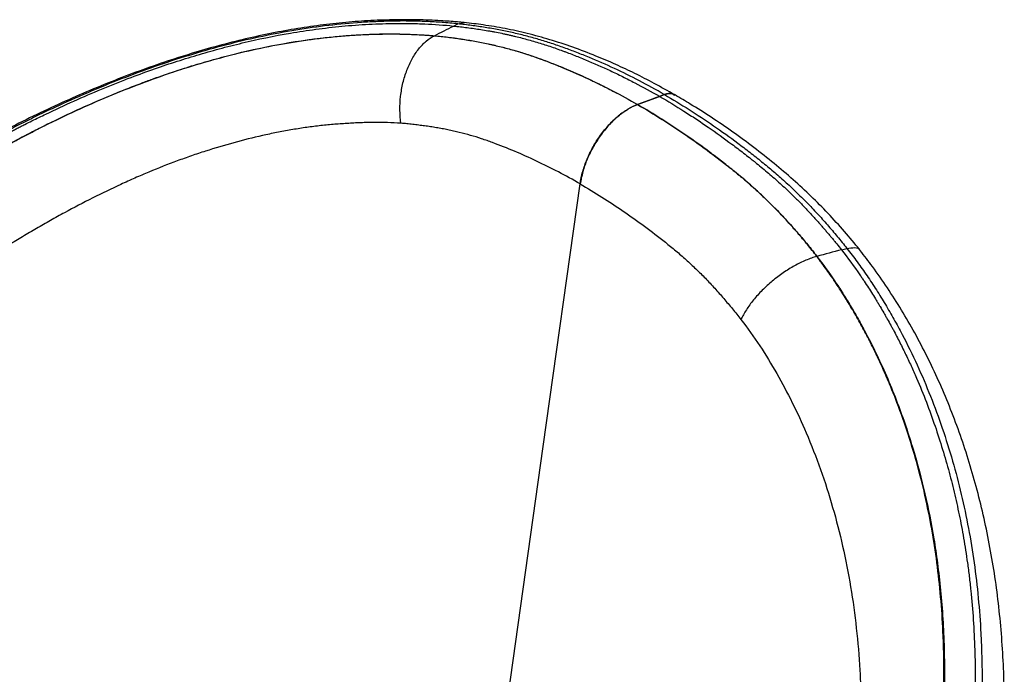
# Model space of a CAD drawing. Header units: millimetres. Extents: x 77 to 196, y 92 to 180.
# Tile 21 of 21: x 182 to 196, y 171 to 180. Entities that reach past the tile are written whole.
import ezdxf

# ---------------------------------------------------------------- set-up
doc = ezdxf.new("R2010")
doc.units = ezdxf.units.MM

msp = doc.modelspace()

# ---------------------------------------------------------------- linework, layer by layer
at = {"color": 7, "linetype": 'Continuous', "lineweight": 25}
for p, q in [((188.46, 179.979), (188.52, 180.01)), ((191.088, 178.857), (191.401, 178.974)), ((191.089, 178.856), (191.403, 178.973)), ((191.402, 178.973), (191.089, 178.856)), ((191.401, 178.974), (191.471, 179)), ((191.401, 178.974), (191.402, 178.973)), ((191.472, 178.999), (191.402, 178.973)), ((191.403, 178.973), (191.402, 178.973)), ((191.403, 178.973), (191.472, 178.999)), ((191.472, 178.999), (191.471, 179)), ((191.472, 178.999), (191.472, 178.999)), ((191.622, 178.996), (191.621, 178.997)), ((190.269, 177.721), (190.27, 177.721)), ((190.269, 177.721), (190.269, 177.721)), ((194.001, 176.78), (194.08, 176.8))]:
    msp.add_line(p, q, dxfattribs=at)
at = {"color": 8, "linetype": 'Continuous', "lineweight": 25}
msp.add_line((188.52, 180.01), (188.611, 180.027), dxfattribs=at)
at = {"color": 7, "linetype": 'Continuous', "lineweight": 25, "flags": 128}
msp.add_lwpolyline([(189.17, 169.889), (189.742, 173.966), (190.269, 177.721)], dxfattribs=at)
at = {"color": 7, "linetype": 'Continuous', "lineweight": 25}
for points, knots in [([(188.611, 180.027), (188.579, 180.031), (188.47, 180.042), (188.247, 180.057), (187.939, 180.07), (187.591, 180.069), (187.235, 180.056), (186.874, 180.028), (186.509, 179.986), (186.142, 179.93), (185.77, 179.858), (185.39, 179.773), (185.004, 179.671), (184.613, 179.556), (184.218, 179.426), (183.819, 179.281), (183.417, 179.123), (183.013, 178.95), (182.607, 178.764), (182.2, 178.565), (181.792, 178.354), (181.386, 178.13), (180.983, 177.897), (180.583, 177.654), (180.181, 177.397), (179.77, 177.123), (179.351, 176.828), (178.925, 176.513), (178.491, 176.174), (178.052, 175.814), (177.613, 175.436), (177.182, 175.045), (176.762, 174.643), (176.352, 174.231), (175.957, 173.812), (175.58, 173.388), (175.225, 172.965), (174.892, 172.542), (174.651, 172.219), (174.522, 172.036), (174.493, 171.996)], [0, 0, 0, 0, 0.006656, 0.022928, 0.046064, 0.069435, 0.093044, 0.116821, 0.14069, 0.164534, 0.188574, 0.213292, 0.2383, 0.263599, 0.28918, 0.315031, 0.341138, 0.36748, 0.394033, 0.420769, 0.447656, 0.474657, 0.50174, 0.528244, 0.55531, 0.583401, 0.612503, 0.642537, 0.67327, 0.705903, 0.738578, 0.771293, 0.804017, 0.83672, 0.869238, 0.901082, 0.932148, 0.962388, 0.991651, 1, 1, 1, 1]), ([(188.52, 180.01), (188.446, 180.017), (188.371, 180.024), (188.221, 180.036), (188.146, 180.04), (187.994, 180.047), (187.918, 180.049), (187.765, 180.051), (187.688, 180.051), (187.572, 180.048), (187.534, 180.047), (187.456, 180.045), (187.418, 180.044), (187.301, 180.039), (187.223, 180.035), (186.989, 180.019), (186.833, 180.005), (186.364, 179.95), (186.05, 179.898), (185.578, 179.798), (185.42, 179.762), (185.105, 179.681), (184.947, 179.637), (184.471, 179.497), (184.153, 179.389), (183.674, 179.207), (183.513, 179.143), (183.194, 179.009), (183.034, 178.939), (182.795, 178.83), (182.716, 178.793), (182.557, 178.717), (182.478, 178.679), (182.36, 178.62), (182.32, 178.6), (182.241, 178.561), (182.202, 178.541), (182.084, 178.48), (182.006, 178.439), (181.849, 178.356), (181.771, 178.314), (181.654, 178.25), (181.615, 178.228), (181.537, 178.185), (181.498, 178.163), (181.382, 178.097), (181.304, 178.052), (181.188, 177.985), (181.15, 177.962), (181.073, 177.916), (181.034, 177.893), (180.919, 177.824), (180.842, 177.777), (180.688, 177.682), (180.612, 177.634), (180.459, 177.537), (180.383, 177.488), (180.23, 177.389), (180.154, 177.339), (180.002, 177.238), (179.926, 177.187), (179.775, 177.084), (179.7, 177.031), (179.55, 176.925), (179.476, 176.872), (179.328, 176.764), (179.254, 176.709), (178.886, 176.435), (178.598, 176.209), (178.031, 175.741), (177.752, 175.5), (177.343, 175.128), (177.208, 175.002), (176.941, 174.747), (176.809, 174.617), (176.418, 174.224), (176.164, 173.956), (175.793, 173.542), (175.672, 173.402), (175.433, 173.12), (175.315, 172.977), (175.085, 172.687), (174.972, 172.54), (174.752, 172.243), (174.644, 172.093), (174.539, 171.94)], [0, 0, 0, 0, 0.015625, 0.015625, 0.03125, 0.03125, 0.046875, 0.046875, 0.0625, 0.0625, 0.070312, 0.070312, 0.078125, 0.078125, 0.09375, 0.09375, 0.125, 0.125, 0.1875, 0.1875, 0.21875, 0.21875, 0.25, 0.25, 0.3125, 0.3125, 0.34375, 0.34375, 0.375, 0.375, 0.390625, 0.390625, 0.40625, 0.40625, 0.414062, 0.414062, 0.421875, 0.421875, 0.4375, 0.4375, 0.453125, 0.453125, 0.460937, 0.460937, 0.46875, 0.46875, 0.484375, 0.484375, 0.492187, 0.492187, 0.5, 0.5, 0.515625, 0.515625, 0.53125, 0.53125, 0.546875, 0.546875, 0.5625, 0.5625, 0.578125, 0.578125, 0.59375, 0.59375, 0.609375, 0.609375, 0.625, 0.625, 0.6875, 0.6875, 0.75, 0.75, 0.78125, 0.78125, 0.8125, 0.8125, 0.875, 0.875, 0.90625, 0.90625, 0.9375, 0.9375, 0.96875, 0.96875, 1, 1, 1, 1]), ([(174.581, 171.904), (174.783, 172.2), (175.009, 172.506), (175.382, 172.976), (175.512, 173.134), (175.782, 173.451), (175.922, 173.611), (176.357, 174.091), (176.665, 174.411), (177.314, 175.042), (177.653, 175.354), (178.194, 175.819), (178.38, 175.974), (178.664, 176.203), (178.76, 176.279), (178.954, 176.43), (179.052, 176.506), (179.25, 176.654), (179.348, 176.727), (179.468, 176.815), (179.492, 176.832), (179.54, 176.867), (179.564, 176.884), (179.64, 176.938), (179.695, 176.978), (179.762, 177.025), (179.77, 177.03), (179.786, 177.041), (179.795, 177.048), (179.826, 177.069), (179.851, 177.086), (179.909, 177.126), (179.942, 177.149), (179.999, 177.187), (180.018, 177.201), (180.054, 177.225), (180.071, 177.236), (180.119, 177.268), (180.146, 177.287), (180.182, 177.31), (180.192, 177.317), (180.214, 177.332), (180.225, 177.339), (180.278, 177.374), (180.317, 177.399), (180.389, 177.446), (180.422, 177.468), (180.481, 177.506), (180.511, 177.525), (180.597, 177.58), (180.652, 177.615), (180.76, 177.683), (180.811, 177.715), (180.885, 177.76), (180.909, 177.775), (180.958, 177.805), (180.982, 177.82), (181.03, 177.849), (181.055, 177.864), (181.103, 177.892), (181.127, 177.906), (181.172, 177.934), (181.194, 177.947), (181.237, 177.972), (181.258, 177.984), (181.303, 178.011), (181.327, 178.025), (181.376, 178.053), (181.401, 178.068), (181.472, 178.108), (181.515, 178.133), (181.576, 178.167), (181.595, 178.178), (181.633, 178.199), (181.652, 178.209), (181.708, 178.241), (181.746, 178.261), (181.859, 178.324), (181.934, 178.364), (182.045, 178.423), (182.082, 178.442), (182.137, 178.471), (182.155, 178.48), (182.192, 178.499), (182.21, 178.509), (182.246, 178.527), (182.264, 178.536), (182.3, 178.554), (182.317, 178.563), (182.369, 178.589), (182.404, 178.606), (182.471, 178.64), (182.504, 178.656), (182.571, 178.689), (182.604, 178.705), (182.771, 178.785), (182.905, 178.847), (183.17, 178.966), (183.301, 179.022), (183.496, 179.103), (183.559, 179.129), (183.685, 179.179), (183.748, 179.204), (183.928, 179.273), (184.04, 179.314), (184.259, 179.391), (184.366, 179.428), (184.58, 179.497), (184.686, 179.53), (184.899, 179.594), (185.006, 179.624), (185.222, 179.682), (185.331, 179.71), (185.664, 179.789), (185.894, 179.837), (186.25, 179.898), (186.37, 179.916), (186.615, 179.949), (186.74, 179.964), (186.93, 179.982), (186.993, 179.987), (187.122, 179.997), (187.186, 180.001), (187.316, 180.008), (187.381, 180.01), (187.511, 180.014), (187.576, 180.016), (187.676, 180.017), (187.709, 180.017), (187.776, 180.017), (187.81, 180.016), (187.878, 180.015), (187.912, 180.014), (187.98, 180.012), (188.014, 180.011), (188.186, 180.003), (188.325, 179.993), (188.46, 179.979)], [0, 0, 0, 0, 0.0625, 0.0625, 0.09375, 0.09375, 0.125, 0.125, 0.1875, 0.1875, 0.25, 0.25, 0.28125, 0.28125, 0.296875, 0.296875, 0.3125, 0.3125, 0.328125, 0.328125, 0.332031, 0.332031, 0.335938, 0.335938, 0.34375, 0.34375, 0.344727, 0.344727, 0.345703, 0.345703, 0.347656, 0.347656, 0.349609, 0.349609, 0.350586, 0.350586, 0.351562, 0.351562, 0.353516, 0.353516, 0.354492, 0.354492, 0.355469, 0.355469, 0.359375, 0.359375, 0.363281, 0.363281, 0.367188, 0.367188, 0.375, 0.375, 0.382812, 0.382812, 0.386719, 0.386719, 0.390625, 0.390625, 0.394531, 0.394531, 0.398438, 0.398438, 0.402344, 0.402344, 0.40625, 0.40625, 0.410156, 0.410156, 0.414062, 0.414062, 0.421875, 0.421875, 0.425781, 0.425781, 0.429688, 0.429688, 0.4375, 0.4375, 0.453125, 0.453125, 0.460938, 0.460938, 0.464844, 0.464844, 0.46875, 0.46875, 0.472656, 0.472656, 0.476562, 0.476562, 0.484375, 0.484375, 0.492188, 0.492188, 0.5, 0.5, 0.53125, 0.53125, 0.5625, 0.5625, 0.578125, 0.578125, 0.59375, 0.59375, 0.625, 0.625, 0.65625, 0.65625, 0.6875, 0.6875, 0.71875, 0.71875, 0.75, 0.75, 0.8125, 0.8125, 0.84375, 0.84375, 0.875, 0.875, 0.890625, 0.890625, 0.90625, 0.90625, 0.921875, 0.921875, 0.9375, 0.9375, 0.945312, 0.945312, 0.953125, 0.953125, 0.960938, 0.960938, 0.96875, 0.96875, 1, 1, 1, 1]), ([(188.46, 179.979), (188.526, 179.972), (188.592, 179.964), (188.689, 179.952), (188.721, 179.948), (188.787, 179.938), (188.819, 179.933), (188.884, 179.923), (188.916, 179.918), (188.966, 179.909), (188.983, 179.907), (189.016, 179.9), (189.033, 179.897), (189.083, 179.888), (189.116, 179.881), (189.165, 179.871), (189.182, 179.868), (189.215, 179.86), (189.232, 179.857), (189.258, 179.851), (189.265, 179.849), (189.281, 179.845), (189.289, 179.844), (189.313, 179.838), (189.329, 179.834), (189.376, 179.823), (189.407, 179.815), (189.47, 179.799), (189.501, 179.79), (189.564, 179.773), (189.595, 179.764), (189.689, 179.736), (189.751, 179.717), (189.875, 179.676), (189.936, 179.654), (190.011, 179.627), (190.025, 179.622), (190.054, 179.611), (190.068, 179.606), (190.112, 179.59), (190.141, 179.578), (190.228, 179.545), (190.286, 179.521), (190.462, 179.448), (190.58, 179.396), (190.728, 179.327), (190.757, 179.313), (190.816, 179.285), (190.845, 179.271), (190.933, 179.227), (190.992, 179.197), (191.167, 179.105), (191.284, 179.041), (191.401, 178.974)], [0, 0, 0, 0, 0.0625, 0.0625, 0.09375, 0.09375, 0.125, 0.125, 0.15625, 0.15625, 0.171875, 0.171875, 0.1875, 0.1875, 0.21875, 0.21875, 0.234375, 0.234375, 0.25, 0.25, 0.257812, 0.257812, 0.265625, 0.265625, 0.28125, 0.28125, 0.3125, 0.3125, 0.34375, 0.34375, 0.375, 0.375, 0.4375, 0.4375, 0.5, 0.5, 0.515625, 0.515625, 0.53125, 0.53125, 0.5625, 0.5625, 0.625, 0.625, 0.75, 0.75, 0.78125, 0.78125, 0.8125, 0.8125, 0.875, 0.875, 1, 1, 1, 1]), ([(191.471, 179), (191.353, 179.068), (191.234, 179.133), (190.997, 179.257), (190.878, 179.316), (190.639, 179.427), (190.52, 179.48), (190.34, 179.554), (190.281, 179.577), (190.161, 179.623), (190.101, 179.646), (189.981, 179.689), (189.921, 179.71), (189.799, 179.75), (189.738, 179.769), (189.614, 179.805), (189.552, 179.823), (189.458, 179.847), (189.427, 179.855), (189.363, 179.87), (189.331, 179.878), (189.268, 179.892), (189.236, 179.899), (189.171, 179.912), (189.139, 179.918), (189.075, 179.931), (189.042, 179.937), (188.977, 179.948), (188.945, 179.953), (188.88, 179.963), (188.848, 179.968), (188.782, 179.978), (188.75, 179.982), (188.652, 179.995), (188.586, 180.003), (188.52, 180.01)], [0, 0, 0, 0, 0.125, 0.125, 0.25, 0.25, 0.375, 0.375, 0.4375, 0.4375, 0.5, 0.5, 0.5625, 0.5625, 0.625, 0.625, 0.6875, 0.6875, 0.71875, 0.71875, 0.75, 0.75, 0.78125, 0.78125, 0.8125, 0.8125, 0.84375, 0.84375, 0.875, 0.875, 0.90625, 0.90625, 0.9375, 0.9375, 1, 1, 1, 1]), ([(191.62, 178.995), (191.523, 179.05), (191.334, 179.156), (191.052, 179.302), (190.775, 179.432), (190.48, 179.558), (190.166, 179.678), (189.839, 179.785), (189.517, 179.874), (189.201, 179.944), (188.899, 179.994), (188.704, 180.018), (188.613, 180.029)], [0, 0, 0, 0, 0.102429, 0.197697, 0.290978, 0.387961, 0.499877, 0.609096, 0.714741, 0.816671, 0.915103, 1, 1, 1, 1]), ([(174.766, 171.733), (174.963, 172.028), (175.182, 172.332), (175.545, 172.8), (175.671, 172.957), (175.933, 173.273), (176.07, 173.432), (176.492, 173.909), (176.792, 174.227), (177.423, 174.856), (177.754, 175.167), (178.281, 175.63), (178.462, 175.784), (178.739, 176.013), (178.832, 176.089), (179.021, 176.239), (179.117, 176.315), (179.309, 176.463), (179.404, 176.535), (179.522, 176.623), (179.546, 176.641), (179.592, 176.675), (179.616, 176.692), (179.689, 176.746), (179.743, 176.785), (179.808, 176.832), (179.815, 176.837), (179.831, 176.849), (179.839, 176.855), (179.869, 176.876), (179.893, 176.893), (179.948, 176.933), (179.98, 176.955), (180.025, 176.987), (180.034, 176.994), (180.053, 177.007), (180.061, 177.013), (180.087, 177.031), (180.103, 177.042), (180.149, 177.074), (180.175, 177.093), (180.209, 177.116), (180.22, 177.123), (180.241, 177.138), (180.251, 177.145), (180.301, 177.179), (180.339, 177.205), (180.408, 177.252), (180.439, 177.273), (180.496, 177.312), (180.524, 177.33), (180.607, 177.386), (180.66, 177.421), (180.763, 177.488), (180.812, 177.52), (180.884, 177.566), (180.907, 177.581), (180.953, 177.61), (180.976, 177.625), (181.046, 177.669), (181.093, 177.699), (181.159, 177.739), (181.18, 177.752), (181.221, 177.777), (181.241, 177.79), (181.284, 177.816), (181.307, 177.83), (181.354, 177.859), (181.378, 177.873), (181.446, 177.914), (181.488, 177.939), (181.546, 177.973), (181.564, 177.984), (181.6, 178.005), (181.618, 178.015), (181.673, 178.047), (181.709, 178.068), (181.817, 178.13), (181.89, 178.171), (182.032, 178.25), (182.102, 178.288), (182.241, 178.362), (182.308, 178.398), (182.406, 178.448), (182.437, 178.465), (182.502, 178.498), (182.534, 178.514), (182.694, 178.595), (182.823, 178.657), (183.078, 178.777), (183.205, 178.835), (183.392, 178.916), (183.453, 178.943), (183.575, 178.993), (183.635, 179.018), (183.808, 179.088), (183.916, 179.13), (184.074, 179.189), (184.126, 179.208), (184.23, 179.246), (184.282, 179.264), (184.436, 179.317), (184.539, 179.351), (184.744, 179.416), (184.848, 179.447), (185.057, 179.507), (185.162, 179.536), (185.485, 179.618), (185.707, 179.667), (186.166, 179.753), (186.404, 179.789), (186.771, 179.829), (186.895, 179.84), (187.083, 179.853), (187.147, 179.856), (187.273, 179.862), (187.337, 179.864), (187.466, 179.866), (187.531, 179.867), (187.661, 179.866), (187.727, 179.865), (187.924, 179.859), (188.056, 179.852), (188.188, 179.84)], [0, 0, 0, 0, 0.0625, 0.0625, 0.09375, 0.09375, 0.125, 0.125, 0.1875, 0.1875, 0.25, 0.25, 0.28125, 0.28125, 0.296875, 0.296875, 0.3125, 0.3125, 0.328125, 0.328125, 0.332031, 0.332031, 0.335937, 0.335937, 0.34375, 0.34375, 0.344727, 0.344727, 0.345703, 0.345703, 0.347656, 0.347656, 0.349609, 0.349609, 0.350098, 0.350098, 0.350586, 0.350586, 0.351562, 0.351562, 0.353516, 0.353516, 0.354492, 0.354492, 0.355469, 0.355469, 0.359375, 0.359375, 0.363281, 0.363281, 0.367187, 0.367187, 0.375, 0.375, 0.382812, 0.382812, 0.386719, 0.386719, 0.390625, 0.390625, 0.398437, 0.398437, 0.402344, 0.402344, 0.40625, 0.40625, 0.410156, 0.410156, 0.414062, 0.414062, 0.421875, 0.421875, 0.425781, 0.425781, 0.429687, 0.429687, 0.4375, 0.4375, 0.453125, 0.453125, 0.46875, 0.46875, 0.484375, 0.484375, 0.492187, 0.492187, 0.5, 0.5, 0.53125, 0.53125, 0.5625, 0.5625, 0.578125, 0.578125, 0.59375, 0.59375, 0.625, 0.625, 0.640625, 0.640625, 0.65625, 0.65625, 0.6875, 0.6875, 0.71875, 0.71875, 0.75, 0.75, 0.8125, 0.8125, 0.875, 0.875, 0.90625, 0.90625, 0.921875, 0.921875, 0.9375, 0.9375, 0.953125, 0.953125, 0.96875, 0.96875, 1, 1, 1, 1]), ([(174.77, 171.729), (174.795, 171.767), (174.82, 171.804), (174.871, 171.879), (174.896, 171.916), (174.973, 172.027), (175.025, 172.1), (175.183, 172.319), (175.29, 172.463), (175.51, 172.748), (175.622, 172.889), (175.85, 173.167), (175.966, 173.305), (176.32, 173.713), (176.562, 173.977), (177.058, 174.492), (177.312, 174.742), (177.83, 175.229), (178.094, 175.466), (178.499, 175.811), (178.635, 175.924), (178.909, 176.148), (179.048, 176.258), (179.257, 176.42), (179.328, 176.474), (179.434, 176.554), (179.469, 176.581), (179.54, 176.633), (179.576, 176.659), (179.683, 176.738), (179.754, 176.79), (179.862, 176.867), (179.898, 176.892), (179.97, 176.944), (180.006, 176.969), (180.187, 177.097), (180.332, 177.197), (180.552, 177.345), (180.625, 177.394), (180.773, 177.491), (180.847, 177.539), (180.995, 177.633), (181.069, 177.68), (181.218, 177.772), (181.292, 177.818), (181.404, 177.886), (181.442, 177.908), (181.516, 177.952), (181.554, 177.974), (181.666, 178.04), (181.741, 178.083), (181.854, 178.147), (181.892, 178.169), (181.967, 178.211), (182.005, 178.231), (182.08, 178.273), (182.118, 178.293), (182.194, 178.334), (182.232, 178.355), (182.345, 178.415), (182.421, 178.454), (182.574, 178.532), (182.65, 178.57), (183.032, 178.757), (183.337, 178.894), (183.948, 179.144), (184.254, 179.257), (184.713, 179.405), (184.865, 179.452), (185.172, 179.537), (185.325, 179.577), (185.631, 179.648), (185.785, 179.681), (186.015, 179.724), (186.092, 179.737), (186.246, 179.762), (186.323, 179.774), (186.476, 179.795), (186.552, 179.804), (186.704, 179.821), (186.78, 179.828), (186.931, 179.842), (187.006, 179.847), (187.119, 179.854), (187.156, 179.856), (187.231, 179.859), (187.268, 179.861), (187.38, 179.864), (187.454, 179.865), (187.602, 179.866), (187.676, 179.865), (187.787, 179.863), (187.823, 179.861), (187.896, 179.859), (187.933, 179.857), (188.006, 179.853), (188.042, 179.851), (188.096, 179.847), (188.124, 179.845), (188.151, 179.843), (188.169, 179.841), (188.178, 179.84), (188.187, 179.839)], [0, 0, 0, 0, 0.007813, 0.007813, 0.015625, 0.015625, 0.03125, 0.03125, 0.0625, 0.0625, 0.09375, 0.09375, 0.125, 0.125, 0.1875, 0.1875, 0.25, 0.25, 0.3125, 0.3125, 0.34375, 0.34375, 0.375, 0.375, 0.390625, 0.390625, 0.398438, 0.398438, 0.40625, 0.40625, 0.421875, 0.421875, 0.429688, 0.429688, 0.4375, 0.4375, 0.46875, 0.46875, 0.484375, 0.484375, 0.5, 0.5, 0.515625, 0.515625, 0.53125, 0.53125, 0.539063, 0.539063, 0.546875, 0.546875, 0.5625, 0.5625, 0.570312, 0.570312, 0.578125, 0.578125, 0.585937, 0.585937, 0.59375, 0.59375, 0.609375, 0.609375, 0.625, 0.625, 0.6875, 0.6875, 0.75, 0.75, 0.78125, 0.78125, 0.8125, 0.8125, 0.84375, 0.84375, 0.859375, 0.859375, 0.875, 0.875, 0.890625, 0.890625, 0.90625, 0.90625, 0.921875, 0.921875, 0.929688, 0.929688, 0.9375, 0.9375, 0.953125, 0.953125, 0.96875, 0.96875, 0.976563, 0.976563, 0.984375, 0.984375, 0.992188, 0.992188, 0.996094, 0.998047, 0.998047, 1, 1, 1, 1]), ([(187.708, 178.588), (187.7, 178.65), (187.695, 178.714), (187.694, 178.844), (187.697, 178.909), (187.712, 179.038), (187.723, 179.103), (187.753, 179.228), (187.772, 179.289), (187.816, 179.404), (187.841, 179.459), (187.898, 179.561), (187.929, 179.608), (187.997, 179.693), (188.032, 179.73), (188.108, 179.793), (188.147, 179.819), (188.187, 179.839)], [0, 0, 0, 0, 0.125, 0.125, 0.25, 0.25, 0.375, 0.375, 0.5, 0.5, 0.625, 0.625, 0.75, 0.75, 0.875, 0.875, 1, 1, 1, 1]), ([(188.187, 179.839), (188.252, 179.834), (188.317, 179.827), (188.413, 179.815), (188.446, 179.811), (188.51, 179.803), (188.542, 179.798), (188.606, 179.788), (188.637, 179.783), (188.701, 179.773), (188.733, 179.767), (188.796, 179.756), (188.828, 179.75), (188.891, 179.737), (188.922, 179.731), (188.985, 179.717), (189.016, 179.71), (189.079, 179.696), (189.11, 179.689), (189.202, 179.665), (189.263, 179.649), (189.445, 179.597), (189.565, 179.558), (189.742, 179.494), (189.801, 179.472), (189.919, 179.426), (189.977, 179.402), (190.154, 179.329), (190.271, 179.277), (190.622, 179.113), (190.855, 178.991), (191.088, 178.857)], [0, 0, 0, 0, 0.0625, 0.0625, 0.09375, 0.09375, 0.125, 0.125, 0.15625, 0.15625, 0.1875, 0.1875, 0.21875, 0.21875, 0.25, 0.25, 0.28125, 0.28125, 0.3125, 0.3125, 0.375, 0.375, 0.5, 0.5, 0.5625, 0.5625, 0.625, 0.625, 0.75, 0.75, 1, 1, 1, 1]), ([(188.188, 179.84), (188.251, 179.834), (188.315, 179.828), (188.442, 179.812), (188.506, 179.804), (188.602, 179.789), (188.634, 179.784), (188.699, 179.774), (188.731, 179.768), (188.795, 179.756), (188.828, 179.75), (188.892, 179.738), (188.924, 179.731), (188.965, 179.722), (188.972, 179.721), (188.987, 179.717), (189.01, 179.712), (189.033, 179.707), (189.079, 179.696), (189.109, 179.689), (189.201, 179.666), (189.261, 179.65), (189.382, 179.615), (189.443, 179.597), (189.563, 179.558), (189.622, 179.537), (189.69, 179.513), (189.697, 179.51), (189.711, 179.505), (189.718, 179.502), (189.74, 179.494), (189.755, 179.489), (189.798, 179.473), (189.827, 179.461), (189.915, 179.428), (189.973, 179.404), (190.149, 179.331), (190.267, 179.279), (190.415, 179.21), (190.444, 179.196), (190.502, 179.168), (190.532, 179.154), (190.62, 179.11), (190.678, 179.08), (190.854, 178.988), (190.971, 178.924), (191.088, 178.857)], [0, 0, 0, 0, 0.0625, 0.0625, 0.125, 0.125, 0.15625, 0.15625, 0.1875, 0.1875, 0.21875, 0.21875, 0.25, 0.25, 0.257812, 0.257812, 0.265625, 0.28125, 0.28125, 0.3125, 0.3125, 0.375, 0.375, 0.4375, 0.4375, 0.5, 0.5, 0.507812, 0.507812, 0.515625, 0.515625, 0.53125, 0.53125, 0.5625, 0.5625, 0.625, 0.625, 0.75, 0.75, 0.78125, 0.78125, 0.8125, 0.8125, 0.875, 0.875, 1, 1, 1, 1]), ([(191.403, 178.973), (191.52, 178.905), (191.636, 178.835), (191.809, 178.725), (191.867, 178.688), (191.953, 178.631), (191.981, 178.612), (192.039, 178.573), (192.067, 178.554), (192.211, 178.455), (192.324, 178.373), (192.493, 178.248), (192.548, 178.205), (192.631, 178.141), (192.659, 178.119), (192.7, 178.086), (192.714, 178.076), (192.735, 178.059), (192.741, 178.054), (192.755, 178.043), (192.762, 178.037), (192.825, 177.986), (192.882, 177.94), (192.995, 177.844), (193.05, 177.796), (193.159, 177.698), (193.213, 177.648), (193.272, 177.592), (193.278, 177.585), (193.291, 177.573), (193.31, 177.554), (193.33, 177.535), (193.355, 177.51), (193.368, 177.497), (193.388, 177.478), (193.394, 177.471), (193.407, 177.458), (193.413, 177.452), (193.426, 177.439), (193.433, 177.432), (193.446, 177.418), (193.453, 177.411), (193.473, 177.39), (193.486, 177.377), (193.505, 177.357), (193.511, 177.35), (193.524, 177.336), (193.53, 177.33), (193.549, 177.309), (193.562, 177.295), (193.588, 177.268), (193.6, 177.254), (193.625, 177.226), (193.638, 177.212), (193.663, 177.185), (193.675, 177.171), (193.699, 177.143), (193.711, 177.13), (193.735, 177.102), (193.747, 177.089), (193.771, 177.061), (193.782, 177.047), (193.806, 177.019), (193.818, 177.005), (193.841, 176.977), (193.853, 176.963), (193.876, 176.936), (193.888, 176.922), (193.911, 176.893), (193.945, 176.851), (193.979, 176.809), (194.001, 176.78)], [0, 0, 0, 0, 0.125, 0.125, 0.1875, 0.1875, 0.21875, 0.21875, 0.25, 0.25, 0.375, 0.375, 0.4375, 0.4375, 0.46875, 0.46875, 0.484375, 0.484375, 0.492187, 0.492187, 0.5, 0.5, 0.5625, 0.5625, 0.625, 0.625, 0.6875, 0.6875, 0.695312, 0.695312, 0.703125, 0.71875, 0.71875, 0.734375, 0.734375, 0.742187, 0.742187, 0.75, 0.75, 0.757812, 0.757812, 0.765625, 0.765625, 0.78125, 0.78125, 0.789062, 0.789062, 0.796875, 0.796875, 0.8125, 0.8125, 0.828125, 0.828125, 0.84375, 0.84375, 0.859375, 0.859375, 0.875, 0.875, 0.890625, 0.890625, 0.90625, 0.90625, 0.921875, 0.921875, 0.9375, 0.9375, 0.953125, 0.953125, 0.96875, 1, 1, 1, 1]), ([(191.472, 178.999), (191.591, 178.931), (191.708, 178.859), (191.942, 178.711), (192.059, 178.634), (192.29, 178.474), (192.406, 178.391), (192.577, 178.262), (192.634, 178.219), (192.748, 178.13), (192.805, 178.085), (192.918, 177.994), (192.974, 177.948), (193.084, 177.854), (193.138, 177.806), (193.246, 177.709), (193.299, 177.66), (193.377, 177.584), (193.403, 177.559), (193.454, 177.508), (193.48, 177.483), (193.53, 177.431), (193.556, 177.405), (193.605, 177.352), (193.63, 177.326), (193.679, 177.273), (193.704, 177.246), (193.752, 177.192), (193.776, 177.164), (193.824, 177.109), (193.848, 177.082), (193.895, 177.026), (193.919, 176.998), (193.989, 176.914), (194.035, 176.857), (194.08, 176.8)], [0, 0, 0, 0, 0.125, 0.125, 0.25, 0.25, 0.375, 0.375, 0.4375, 0.4375, 0.5, 0.5, 0.5625, 0.5625, 0.625, 0.625, 0.6875, 0.6875, 0.71875, 0.71875, 0.75, 0.75, 0.78125, 0.78125, 0.8125, 0.8125, 0.84375, 0.84375, 0.875, 0.875, 0.90625, 0.90625, 0.9375, 0.9375, 1, 1, 1, 1]), ([(194.269, 176.771), (194.266, 176.775), (194.195, 176.866), (194.043, 177.046), (193.813, 177.301), (193.567, 177.548), (193.31, 177.785), (193.037, 178.019), (192.749, 178.246), (192.449, 178.466), (192.146, 178.674), (191.869, 178.848), (191.697, 178.95), (191.624, 178.993)], [0, 0, 0, 0, 0.004203, 0.098646, 0.198458, 0.294182, 0.393236, 0.495505, 0.600804, 0.708604, 0.818349, 0.923316, 1, 1, 1, 1]), ([(190.269, 177.721), (190.277, 177.779), (190.289, 177.838), (190.323, 177.957), (190.344, 178.017), (190.394, 178.135), (190.422, 178.194), (190.486, 178.308), (190.522, 178.364), (190.597, 178.469), (190.638, 178.519), (190.723, 178.611), (190.767, 178.653), (190.857, 178.728), (190.903, 178.761), (190.996, 178.817), (191.042, 178.84), (191.088, 178.857)], [0, 0, 0, 0, 0.125, 0.125, 0.25, 0.25, 0.375, 0.375, 0.5, 0.5, 0.625, 0.625, 0.75, 0.75, 0.875, 0.875, 1, 1, 1, 1]), ([(191.089, 178.856), (191.043, 178.839), (190.997, 178.816), (190.928, 178.775), (190.905, 178.76), (190.859, 178.727), (190.835, 178.709), (190.768, 178.652), (190.724, 178.611), (190.66, 178.542), (190.64, 178.518), (190.599, 178.468), (190.579, 178.442), (190.523, 178.364), (190.488, 178.309), (190.439, 178.223), (190.424, 178.194), (190.396, 178.135), (190.369, 178.077), (190.346, 178.017), (190.325, 177.958), (190.316, 177.927), (190.29, 177.838), (190.278, 177.779), (190.269, 177.721)], [0, 0, 0, 0, 0.125, 0.125, 0.1875, 0.1875, 0.25, 0.25, 0.375, 0.375, 0.4375, 0.4375, 0.5, 0.5, 0.625, 0.625, 0.6875, 0.6875, 0.75, 0.8125, 0.8125, 0.875, 0.875, 1, 1, 1, 1]), ([(191.089, 178.856), (191.044, 178.839), (190.998, 178.816), (190.905, 178.76), (190.859, 178.727), (190.768, 178.652), (190.724, 178.61), (190.64, 178.518), (190.599, 178.468), (190.523, 178.363), (190.488, 178.308), (190.424, 178.193), (190.395, 178.135), (190.345, 178.016), (190.324, 177.956), (190.291, 177.837), (190.278, 177.778), (190.27, 177.721)], [0, 0, 0, 0, 0.125, 0.125, 0.25, 0.25, 0.375, 0.375, 0.5, 0.5, 0.625, 0.625, 0.75, 0.75, 0.875, 0.875, 1, 1, 1, 1]), ([(193.65, 176.686), (193.606, 176.743), (193.561, 176.8), (193.493, 176.883), (193.47, 176.911), (193.424, 176.966), (193.4, 176.993), (193.353, 177.048), (193.329, 177.075), (193.282, 177.128), (193.258, 177.155), (193.21, 177.208), (193.186, 177.234), (193.136, 177.286), (193.112, 177.312), (193.062, 177.364), (193.037, 177.389), (192.987, 177.44), (192.962, 177.465), (192.885, 177.539), (192.833, 177.588), (192.675, 177.733), (192.566, 177.825), (192.399, 177.96), (192.343, 178.004), (192.231, 178.091), (192.175, 178.134), (192.006, 178.26), (191.893, 178.341), (191.552, 178.576), (191.322, 178.722), (191.089, 178.856)], [0, 0, 0, 0, 0.0625, 0.0625, 0.09375, 0.09375, 0.125, 0.125, 0.15625, 0.15625, 0.1875, 0.1875, 0.21875, 0.21875, 0.25, 0.25, 0.28125, 0.28125, 0.3125, 0.3125, 0.375, 0.375, 0.5, 0.5, 0.5625, 0.5625, 0.625, 0.625, 0.75, 0.75, 1, 1, 1, 1]), ([(191.089, 178.856), (191.206, 178.788), (191.323, 178.718), (191.496, 178.608), (191.553, 178.571), (191.668, 178.495), (191.725, 178.457), (191.897, 178.338), (192.011, 178.256), (192.179, 178.131), (192.235, 178.088), (192.318, 178.024), (192.346, 178.002), (192.387, 177.969), (192.401, 177.958), (192.428, 177.936), (192.442, 177.926), (192.512, 177.869), (192.568, 177.823), (192.677, 177.73), (192.73, 177.682), (192.835, 177.587), (192.887, 177.538), (192.963, 177.464), (192.988, 177.44), (193.025, 177.402), (193.038, 177.39), (193.062, 177.365), (193.074, 177.353), (193.112, 177.313), (193.137, 177.287), (193.187, 177.234), (193.212, 177.207), (193.261, 177.153), (193.285, 177.126), (193.333, 177.072), (193.357, 177.044), (193.428, 176.963), (193.474, 176.908), (193.564, 176.797), (193.608, 176.742), (193.651, 176.686)], [0, 0, 0, 0, 0.125, 0.125, 0.1875, 0.1875, 0.25, 0.25, 0.375, 0.375, 0.4375, 0.4375, 0.46875, 0.46875, 0.484375, 0.484375, 0.5, 0.5, 0.5625, 0.5625, 0.625, 0.625, 0.6875, 0.6875, 0.71875, 0.71875, 0.734375, 0.734375, 0.75, 0.75, 0.78125, 0.78125, 0.8125, 0.8125, 0.84375, 0.84375, 0.875, 0.875, 0.9375, 0.9375, 1, 1, 1, 1]), ([(187.708, 178.588), (187.645, 178.593), (187.582, 178.596), (187.487, 178.6), (187.455, 178.6), (187.392, 178.601), (187.36, 178.601), (187.296, 178.6), (187.264, 178.6), (187.199, 178.598), (187.167, 178.597), (187.102, 178.595), (187.069, 178.593), (187.004, 178.59), (186.971, 178.588), (186.905, 178.584), (186.872, 178.582), (186.806, 178.577), (186.773, 178.575), (186.673, 178.567), (186.607, 178.56), (186.473, 178.544), (186.406, 178.536), (186.272, 178.516), (186.205, 178.505), (186.069, 178.482), (186.001, 178.469), (185.865, 178.442), (185.797, 178.428), (185.593, 178.382), (185.458, 178.348), (185.187, 178.274), (185.052, 178.234), (184.849, 178.168), (184.782, 178.146), (184.647, 178.099), (184.58, 178.075), (184.378, 178.001), (184.244, 177.948), (184.042, 177.863), (183.975, 177.835), (183.841, 177.776), (183.774, 177.745), (183.573, 177.653), (183.439, 177.588), (183.171, 177.453), (183.037, 177.383), (182.836, 177.274), (182.769, 177.237), (182.636, 177.162), (182.57, 177.124), (182.437, 177.047), (182.371, 177.007), (182.239, 176.928), (182.173, 176.888), (182.075, 176.826), (182.042, 176.805), (181.976, 176.764), (181.943, 176.743), (181.845, 176.68), (181.78, 176.637), (181.584, 176.508), (181.454, 176.42), (181.292, 176.307), (181.259, 176.285), (181.195, 176.239), (181.163, 176.216), (181.066, 176.147), (181.002, 176.101), (180.873, 176.008), (180.81, 175.961), (180.682, 175.866), (180.619, 175.819), (180.492, 175.722), (180.429, 175.674), (180.304, 175.576), (180.241, 175.527), (180.054, 175.378), (179.929, 175.278), (179.742, 175.128), (179.68, 175.077), (179.557, 174.975), (179.495, 174.924), (179.312, 174.768), (179.191, 174.663), (178.832, 174.344), (178.596, 174.125), (178.135, 173.676), (177.91, 173.446), (177.468, 172.973), (177.252, 172.731), (176.832, 172.232), (176.628, 171.978), (176.238, 171.459), (176.05, 171.195), (175.873, 170.923)], [0, 0, 0, 0, 0.015625, 0.015625, 0.023438, 0.023438, 0.03125, 0.03125, 0.039063, 0.039063, 0.046875, 0.046875, 0.054688, 0.054688, 0.0625, 0.0625, 0.070313, 0.070313, 0.078125, 0.078125, 0.09375, 0.09375, 0.109375, 0.109375, 0.125, 0.125, 0.140625, 0.140625, 0.15625, 0.15625, 0.1875, 0.1875, 0.21875, 0.21875, 0.234375, 0.234375, 0.25, 0.25, 0.28125, 0.28125, 0.296875, 0.296875, 0.3125, 0.3125, 0.34375, 0.34375, 0.375, 0.375, 0.390625, 0.390625, 0.40625, 0.40625, 0.421875, 0.421875, 0.4375, 0.4375, 0.445313, 0.445313, 0.453125, 0.453125, 0.46875, 0.46875, 0.5, 0.5, 0.507813, 0.507813, 0.515625, 0.515625, 0.53125, 0.53125, 0.546875, 0.546875, 0.5625, 0.5625, 0.578125, 0.578125, 0.59375, 0.59375, 0.625, 0.625, 0.640625, 0.640625, 0.65625, 0.65625, 0.6875, 0.6875, 0.75, 0.75, 0.8125, 0.8125, 0.875, 0.875, 0.9375, 0.9375, 1, 1, 1, 1]), ([(190.269, 177.721), (190.062, 177.841), (189.854, 177.95), (189.541, 178.097), (189.437, 178.144), (189.228, 178.232), (189.123, 178.273), (188.966, 178.331), (188.913, 178.35), (188.808, 178.385), (188.756, 178.401), (188.65, 178.431), (188.596, 178.445), (188.515, 178.465), (188.488, 178.471), (188.434, 178.484), (188.407, 178.49), (188.352, 178.501), (188.325, 178.506), (188.27, 178.516), (188.242, 178.521), (188.187, 178.53), (188.159, 178.535), (188.103, 178.543), (188.075, 178.547), (188.019, 178.554), (187.991, 178.558), (187.934, 178.565), (187.906, 178.569), (187.85, 178.575), (187.821, 178.578), (187.765, 178.584), (187.737, 178.586), (187.708, 178.588)], [0, 0, 0, 0, 0.25, 0.25, 0.375, 0.375, 0.5, 0.5, 0.5625, 0.5625, 0.625, 0.625, 0.6875, 0.6875, 0.71875, 0.71875, 0.75, 0.75, 0.78125, 0.78125, 0.8125, 0.8125, 0.84375, 0.84375, 0.875, 0.875, 0.90625, 0.90625, 0.9375, 0.9375, 0.96875, 0.96875, 1, 1, 1, 1]), ([(190.27, 177.721), (190.477, 177.601), (190.682, 177.472), (190.986, 177.263), (191.087, 177.191), (191.288, 177.043), (191.387, 176.966), (191.536, 176.847), (191.586, 176.807), (191.684, 176.725), (191.733, 176.682), (191.828, 176.596), (191.875, 176.552), (191.945, 176.485), (191.968, 176.463), (192.013, 176.417), (192.036, 176.395), (192.081, 176.349), (192.103, 176.325), (192.148, 176.278), (192.169, 176.254), (192.213, 176.206), (192.234, 176.182), (192.277, 176.133), (192.299, 176.109), (192.341, 176.06), (192.361, 176.035), (192.403, 175.985), (192.424, 175.961), (192.465, 175.911), (192.486, 175.886), (192.526, 175.835), (192.546, 175.81), (192.566, 175.784)], [0, 0, 0, 0, 0.25, 0.25, 0.375, 0.375, 0.5, 0.5, 0.5625, 0.5625, 0.625, 0.625, 0.6875, 0.6875, 0.71875, 0.71875, 0.75, 0.75, 0.78125, 0.78125, 0.8125, 0.8125, 0.84375, 0.84375, 0.875, 0.875, 0.90625, 0.90625, 0.9375, 0.9375, 0.96875, 0.96875, 1, 1, 1, 1]), ([(193.65, 176.686), (193.599, 176.672), (193.547, 176.653), (193.44, 176.608), (193.386, 176.581), (193.277, 176.521), (193.223, 176.487), (193.117, 176.414), (193.064, 176.374), (192.964, 176.291), (192.916, 176.247), (192.826, 176.157), (192.784, 176.11), (192.707, 176.016), (192.673, 175.969), (192.613, 175.875), (192.587, 175.829), (192.566, 175.784)], [0, 0, 0, 0, 0.125, 0.125, 0.25, 0.25, 0.375, 0.375, 0.5, 0.5, 0.625, 0.625, 0.75, 0.75, 0.875, 0.875, 1, 1, 1, 1]), ([(192.854, 161.29), (192.873, 161.331), (192.891, 161.372), (192.928, 161.454), (192.946, 161.496), (193.001, 161.619), (193.037, 161.702), (193.146, 161.949), (193.218, 162.114), (193.359, 162.444), (193.428, 162.61), (193.565, 162.941), (193.633, 163.106), (193.831, 163.604), (193.958, 163.935), (194.2, 164.596), (194.315, 164.927), (194.531, 165.588), (194.633, 165.918), (194.776, 166.414), (194.822, 166.579), (194.91, 166.91), (194.953, 167.076), (195.014, 167.324), (195.034, 167.407), (195.063, 167.531), (195.073, 167.573), (195.091, 167.656), (195.1, 167.697), (195.127, 167.822), (195.144, 167.905), (195.17, 168.03), (195.178, 168.071), (195.195, 168.154), (195.204, 168.196), (195.245, 168.404), (195.275, 168.571), (195.315, 168.823), (195.327, 168.907), (195.351, 169.075), (195.362, 169.159), (195.382, 169.328), (195.392, 169.412), (195.408, 169.58), (195.416, 169.665), (195.427, 169.791), (195.43, 169.833), (195.435, 169.917), (195.438, 169.959), (195.446, 170.085), (195.45, 170.169), (195.456, 170.295), (195.457, 170.337), (195.46, 170.421), (195.461, 170.463), (195.463, 170.547), (195.463, 170.589), (195.465, 170.673), (195.465, 170.715), (195.465, 170.841), (195.464, 170.925), (195.461, 171.092), (195.458, 171.176), (195.441, 171.593), (195.414, 171.922), (195.332, 172.572), (195.277, 172.893), (195.173, 173.367), (195.134, 173.523), (195.05, 173.835), (195.004, 173.989), (194.905, 174.295), (194.852, 174.447), (194.766, 174.672), (194.736, 174.747), (194.675, 174.896), (194.643, 174.97), (194.578, 175.117), (194.545, 175.19), (194.476, 175.334), (194.441, 175.406), (194.369, 175.548), (194.332, 175.618), (194.275, 175.722), (194.256, 175.757), (194.217, 175.826), (194.197, 175.861), (194.137, 175.963), (194.096, 176.031), (194.012, 176.166), (193.97, 176.232), (193.904, 176.331), (193.882, 176.364), (193.837, 176.429), (193.814, 176.462), (193.768, 176.526), (193.745, 176.558), (193.71, 176.606), (193.692, 176.63), (193.674, 176.654), (193.662, 176.67), (193.656, 176.678), (193.65, 176.686)], [0, 0, 0, 0, 0.007812, 0.007812, 0.015625, 0.015625, 0.03125, 0.03125, 0.0625, 0.0625, 0.09375, 0.09375, 0.125, 0.125, 0.1875, 0.1875, 0.25, 0.25, 0.3125, 0.3125, 0.34375, 0.34375, 0.375, 0.375, 0.390625, 0.390625, 0.398437, 0.398437, 0.40625, 0.40625, 0.421875, 0.421875, 0.429687, 0.429687, 0.4375, 0.4375, 0.46875, 0.46875, 0.484375, 0.484375, 0.5, 0.5, 0.515625, 0.515625, 0.53125, 0.53125, 0.539062, 0.539062, 0.546875, 0.546875, 0.5625, 0.5625, 0.570312, 0.570312, 0.578125, 0.578125, 0.585937, 0.585937, 0.59375, 0.59375, 0.609375, 0.609375, 0.625, 0.625, 0.6875, 0.6875, 0.75, 0.75, 0.78125, 0.78125, 0.8125, 0.8125, 0.84375, 0.84375, 0.859375, 0.859375, 0.875, 0.875, 0.890625, 0.890625, 0.90625, 0.90625, 0.921875, 0.921875, 0.929687, 0.929687, 0.9375, 0.9375, 0.953125, 0.953125, 0.96875, 0.96875, 0.976562, 0.976562, 0.984375, 0.984375, 0.992187, 0.992187, 0.996094, 0.998047, 0.998047, 1, 1, 1, 1]), ([(193.651, 176.686), (193.74, 176.57), (193.824, 176.453), (193.943, 176.277), (193.982, 176.218), (194.056, 176.1), (194.092, 176.041), (194.163, 175.923), (194.197, 175.865), (194.264, 175.748), (194.296, 175.689), (194.39, 175.513), (194.45, 175.396), (194.616, 175.048), (194.714, 174.819), (194.885, 174.369), (194.959, 174.148), (195.089, 173.715), (195.146, 173.503), (195.243, 173.08), (195.285, 172.868), (195.34, 172.535), (195.357, 172.421), (195.389, 172.175), (195.404, 172.045), (195.443, 171.643), (195.461, 171.364), (195.47, 171.011), (195.471, 170.941), (195.473, 170.798), (195.473, 170.724), (195.471, 170.57), (195.47, 170.492), (195.466, 170.333), (195.463, 170.253), (195.457, 170.131), (195.455, 170.091), (195.45, 170.009), (195.448, 169.97), (195.442, 169.883), (195.439, 169.836), (195.433, 169.76), (195.431, 169.733), (195.426, 169.68), (195.424, 169.654), (195.417, 169.58), (195.413, 169.537), (195.403, 169.438), (195.397, 169.384), (195.385, 169.279), (195.379, 169.227), (195.366, 169.119), (195.358, 169.062), (195.342, 168.945), (195.333, 168.884), (195.314, 168.758), (195.304, 168.696), (195.284, 168.577), (195.277, 168.534), (195.264, 168.465), (195.26, 168.441), (195.251, 168.39), (195.245, 168.359), (195.235, 168.307), (195.231, 168.288), (195.224, 168.249), (195.219, 168.227), (195.207, 168.165), (195.2, 168.128), (195.186, 168.064), (195.181, 168.037), (195.171, 167.991), (195.167, 167.975), (195.149, 167.891), (195.136, 167.829), (195.117, 167.744), (195.111, 167.717), (195.099, 167.662), (195.092, 167.635), (195.061, 167.497), (195.035, 167.385), (194.951, 167.044), (194.893, 166.817), (194.77, 166.369), (194.707, 166.148), (194.51, 165.494), (194.372, 165.072), (194.082, 164.246), (193.931, 163.842), (193.623, 163.058), (193.467, 162.679), (193.159, 161.955), (193.007, 161.61), (192.862, 161.286)], [0, 0, 0, 0, 0.03125, 0.03125, 0.046875, 0.046875, 0.0625, 0.0625, 0.078125, 0.078125, 0.09375, 0.09375, 0.125, 0.125, 0.1875, 0.1875, 0.25, 0.25, 0.3125, 0.3125, 0.375, 0.375, 0.40625, 0.40625, 0.4375, 0.4375, 0.5, 0.5, 0.515625, 0.515625, 0.53125, 0.53125, 0.546875, 0.546875, 0.5625, 0.5625, 0.570312, 0.570312, 0.578125, 0.578125, 0.585937, 0.585937, 0.589844, 0.589844, 0.59375, 0.59375, 0.601562, 0.601562, 0.609375, 0.609375, 0.617187, 0.617187, 0.625, 0.625, 0.632812, 0.632812, 0.640625, 0.640625, 0.644531, 0.644531, 0.646484, 0.646484, 0.648437, 0.648437, 0.649414, 0.649414, 0.650391, 0.650391, 0.652344, 0.652344, 0.654297, 0.654297, 0.65625, 0.65625, 0.664062, 0.664062, 0.667969, 0.667969, 0.671875, 0.671875, 0.6875, 0.6875, 0.71875, 0.71875, 0.75, 0.75, 0.8125, 0.8125, 0.875, 0.875, 0.9375, 0.9375, 1, 1, 1, 1]), ([(194.001, 176.78), (194.093, 176.663), (194.183, 176.541), (194.271, 176.413), (194.276, 176.405), (194.286, 176.39), (194.302, 176.367), (194.317, 176.345), (194.347, 176.299), (194.367, 176.269), (194.406, 176.208), (194.425, 176.178), (194.463, 176.118), (194.481, 176.088), (194.509, 176.043), (194.518, 176.028), (194.536, 175.998), (194.545, 175.983), (194.571, 175.939), (194.588, 175.909), (194.614, 175.865), (194.623, 175.85), (194.64, 175.82), (194.665, 175.775), (194.69, 175.73), (194.714, 175.686), (194.722, 175.671), (194.739, 175.641), (194.763, 175.596), (194.786, 175.551), (194.832, 175.462), (194.862, 175.402), (194.906, 175.313), (194.92, 175.284), (194.948, 175.225), (194.99, 175.137), (195.082, 174.932), (195.153, 174.758), (195.287, 174.414), (195.365, 174.189), (195.467, 173.858), (195.499, 173.749), (195.558, 173.533), (195.586, 173.424), (195.637, 173.208), (195.661, 173.1), (195.695, 172.936), (195.706, 172.881), (195.727, 172.77), (195.737, 172.714), (195.766, 172.544), (195.784, 172.428), (195.81, 172.24), (195.819, 172.175), (195.835, 172.043), (195.842, 171.975), (195.863, 171.77), (195.875, 171.631), (195.894, 171.349), (195.901, 171.205), (195.907, 171.025), (195.908, 170.989), (195.91, 170.917), (195.91, 170.881), (195.912, 170.808), (195.912, 170.771), (195.912, 170.696), (195.912, 170.657), (195.912, 170.613), (195.912, 170.608), (195.912, 170.599), (195.912, 170.584), (195.912, 170.549), (195.911, 170.479), (195.91, 170.419), (195.908, 170.338), (195.907, 170.297), (195.904, 170.215), (195.903, 170.174), (195.899, 170.091), (195.897, 170.05), (195.894, 169.988), (195.893, 169.967), (195.89, 169.925), (195.889, 169.904), (195.885, 169.837), (195.881, 169.789), (195.876, 169.712), (195.874, 169.684), (195.869, 169.629), (195.867, 169.603), (195.863, 169.553), (195.861, 169.53), (195.856, 169.483), (195.854, 169.458), (195.85, 169.42), (195.849, 169.407), (195.846, 169.381), (195.845, 169.368), (195.841, 169.328), (195.838, 169.301), (195.832, 169.247), (195.829, 169.22), (195.823, 169.166), (195.819, 169.139), (195.809, 169.057), (195.802, 168.999), (195.79, 168.909), (195.785, 168.879), (195.777, 168.816), (195.772, 168.785), (195.762, 168.72), (195.757, 168.687), (195.747, 168.621), (195.741, 168.584), (195.727, 168.503), (195.72, 168.459), (195.709, 168.4), (195.707, 168.388), (195.703, 168.363), (195.701, 168.351), (195.693, 168.311), (195.688, 168.28), (195.678, 168.227), (195.674, 168.208), (195.668, 168.177), (195.666, 168.167), (195.662, 168.146), (195.66, 168.135), (195.649, 168.082), (195.641, 168.044), (195.628, 167.978), (195.622, 167.95), (195.615, 167.915), (195.612, 167.905), (195.608, 167.886), (195.607, 167.878), (195.598, 167.836), (195.591, 167.803), (195.577, 167.739), (195.57, 167.709), (195.557, 167.651), (195.551, 167.624), (195.539, 167.568), (195.532, 167.541), (195.513, 167.457), (195.5, 167.401), (195.474, 167.288), (195.46, 167.231), (195.418, 167.058), (195.389, 166.942), (195.329, 166.713), (195.299, 166.6), (195.206, 166.26), (195.142, 166.036), (194.942, 165.373), (194.801, 164.946), (194.507, 164.11), (194.354, 163.702), (194.119, 163.107), (194.039, 162.911), (193.882, 162.529), (193.803, 162.342), (193.567, 161.793), (193.413, 161.445), (193.266, 161.117)], [0, 0, 0, 0, 0.03125, 0.03125, 0.033203, 0.033203, 0.035156, 0.039063, 0.039063, 0.046875, 0.046875, 0.054688, 0.054688, 0.0625, 0.0625, 0.066406, 0.066406, 0.070312, 0.070312, 0.078125, 0.078125, 0.082031, 0.082031, 0.085937, 0.09375, 0.09375, 0.097656, 0.097656, 0.101562, 0.109375, 0.109375, 0.125, 0.125, 0.132812, 0.132812, 0.140625, 0.15625, 0.1875, 0.1875, 0.25, 0.25, 0.28125, 0.28125, 0.3125, 0.3125, 0.34375, 0.34375, 0.359375, 0.359375, 0.375, 0.375, 0.40625, 0.40625, 0.421875, 0.421875, 0.4375, 0.4375, 0.46875, 0.46875, 0.5, 0.5, 0.507812, 0.507812, 0.515625, 0.515625, 0.523437, 0.523437, 0.53125, 0.53125, 0.532227, 0.532227, 0.533203, 0.535156, 0.539062, 0.546875, 0.546875, 0.554687, 0.554687, 0.5625, 0.5625, 0.570312, 0.570312, 0.574219, 0.574219, 0.578125, 0.578125, 0.585937, 0.585937, 0.589844, 0.589844, 0.59375, 0.59375, 0.597656, 0.597656, 0.601562, 0.601562, 0.603516, 0.603516, 0.605469, 0.605469, 0.609375, 0.609375, 0.613281, 0.613281, 0.617187, 0.617187, 0.625, 0.625, 0.628906, 0.628906, 0.632812, 0.632812, 0.636719, 0.636719, 0.640625, 0.640625, 0.644531, 0.644531, 0.645508, 0.645508, 0.646484, 0.646484, 0.648437, 0.648437, 0.649414, 0.649414, 0.649902, 0.649902, 0.650391, 0.650391, 0.652344, 0.652344, 0.654297, 0.654297, 0.655273, 0.655273, 0.65625, 0.65625, 0.660156, 0.660156, 0.664062, 0.664062, 0.667969, 0.667969, 0.671875, 0.671875, 0.679687, 0.679687, 0.6875, 0.6875, 0.703125, 0.703125, 0.71875, 0.71875, 0.75, 0.75, 0.8125, 0.8125, 0.875, 0.875, 0.90625, 0.90625, 0.9375, 0.9375, 1, 1, 1, 1]), ([(194.08, 176.8), (194.13, 176.736), (194.179, 176.671), (194.275, 176.541), (194.322, 176.475), (194.413, 176.341), (194.458, 176.274), (194.545, 176.137), (194.587, 176.068), (194.65, 175.963), (194.67, 175.928), (194.711, 175.857), (194.731, 175.822), (194.791, 175.715), (194.83, 175.643), (194.944, 175.427), (195.015, 175.281), (195.218, 174.838), (195.337, 174.536), (195.495, 174.074), (195.543, 173.918), (195.634, 173.603), (195.675, 173.444), (195.789, 172.963), (195.85, 172.636), (195.92, 172.138), (195.939, 171.97), (195.972, 171.633), (195.984, 171.464), (195.997, 171.209), (196.001, 171.124), (196.006, 170.953), (196.008, 170.868), (196.01, 170.74), (196.01, 170.697), (196.01, 170.612), (196.01, 170.57), (196.008, 170.442), (196.007, 170.356), (196.001, 170.186), (195.998, 170.101), (195.992, 169.973), (195.989, 169.93), (195.984, 169.845), (195.981, 169.802), (195.972, 169.674), (195.965, 169.589), (195.954, 169.461), (195.95, 169.418), (195.941, 169.333), (195.937, 169.29), (195.922, 169.162), (195.912, 169.077), (195.89, 168.907), (195.878, 168.821), (195.852, 168.651), (195.839, 168.566), (195.81, 168.395), (195.795, 168.31), (195.763, 168.14), (195.745, 168.055), (195.71, 167.884), (195.692, 167.799), (195.655, 167.628), (195.635, 167.543), (195.596, 167.372), (195.576, 167.287), (195.473, 166.86), (195.383, 166.519), (195.188, 165.837), (195.083, 165.495), (194.916, 164.983), (194.858, 164.813), (194.74, 164.471), (194.679, 164.301), (194.492, 163.79), (194.362, 163.45), (194.157, 162.941), (194.088, 162.771), (193.947, 162.432), (193.875, 162.262), (193.729, 161.924), (193.656, 161.755), (193.506, 161.417), (193.43, 161.248), (193.354, 161.079)], [0, 0, 0, 0, 0.015625, 0.015625, 0.03125, 0.03125, 0.046875, 0.046875, 0.0625, 0.0625, 0.070313, 0.070313, 0.078125, 0.078125, 0.09375, 0.09375, 0.125, 0.125, 0.1875, 0.1875, 0.21875, 0.21875, 0.25, 0.25, 0.3125, 0.3125, 0.34375, 0.34375, 0.375, 0.375, 0.390625, 0.390625, 0.40625, 0.40625, 0.414062, 0.414062, 0.421875, 0.421875, 0.4375, 0.4375, 0.453125, 0.453125, 0.460937, 0.460937, 0.46875, 0.46875, 0.484375, 0.484375, 0.492187, 0.492187, 0.5, 0.5, 0.515625, 0.515625, 0.53125, 0.53125, 0.546875, 0.546875, 0.5625, 0.5625, 0.578125, 0.578125, 0.59375, 0.59375, 0.609375, 0.609375, 0.625, 0.625, 0.6875, 0.6875, 0.75, 0.75, 0.78125, 0.78125, 0.8125, 0.8125, 0.875, 0.875, 0.90625, 0.90625, 0.9375, 0.9375, 0.96875, 0.96875, 1, 1, 1, 1]), ([(196.121, 167.976), (196.13, 168.024), (196.168, 168.233), (196.22, 168.599), (196.274, 169.067), (196.307, 169.519), (196.326, 169.964), (196.329, 170.408), (196.317, 170.853), (196.289, 171.293), (196.246, 171.729), (196.189, 172.157), (196.116, 172.578), (196.03, 172.991), (195.929, 173.394), (195.814, 173.788), (195.687, 174.172), (195.546, 174.545), (195.393, 174.906), (195.228, 175.254), (195.051, 175.592), (194.862, 175.92), (194.66, 176.236), (194.463, 176.519), (194.328, 176.693), (194.269, 176.769)], [0, 0, 0, 0, 0.015229, 0.066893, 0.116463, 0.163956, 0.210323, 0.257896, 0.305282, 0.352415, 0.399238, 0.4457, 0.491758, 0.537379, 0.582534, 0.627205, 0.671383, 0.715063, 0.758338, 0.800699, 0.842982, 0.885081, 0.926847, 0.968151, 1, 1, 1, 1])]:
    msp.add_open_spline(points, degree=3, knots=knots, dxfattribs=at)
for points in [[(188.188, 179.84), (188.279, 179.886), (188.369, 179.933), (188.46, 179.979)], [(194.001, 176.78), (193.885, 176.749), (193.768, 176.717), (193.651, 176.686)]]:
    msp.add_open_spline(points, degree=3, dxfattribs=at)
at = {"color": 8, "linetype": 'Continuous', "lineweight": 25}
for points, knots in [([(191.471, 179), (191.508, 179.01), (191.565, 179.026), (191.604, 178.999), (191.617, 178.99)], [0, 0, 0, 0, 0.645955, 1, 1, 1, 1]), ([(191.472, 178.999), (191.509, 179.009), (191.567, 179.025), (191.607, 178.998), (191.621, 178.988)], [0, 0, 0, 0, 0.634554, 1, 1, 1, 1]), ([(191.62, 178.994), (191.617, 178.997), (191.595, 179.017), (191.542, 179.019), (191.492, 179.005), (191.472, 178.999)], [0, 0, 0, 0, 0.074456, 0.632754, 1, 1, 1, 1]), ([(194.08, 176.8), (194.118, 176.806), (194.194, 176.818), (194.257, 176.799), (194.266, 176.771), (194.267, 176.768)], [0, 0, 0, 0, 0.471208, 0.942415, 1, 1, 1, 1]), ([(192.566, 175.784), (192.658, 175.66), (192.841, 175.411), (193.081, 175.01), (193.303, 174.597), (193.514, 174.14), (193.708, 173.641), (193.881, 173.1), (194.025, 172.54), (194.138, 171.963), (194.219, 171.371), (194.266, 170.814), (194.287, 170.296), (194.288, 169.817), (194.27, 169.336), (194.23, 168.784), (194.153, 168.164), (194.055, 167.577), (193.977, 167.221), (193.948, 167.092)], [0, 0, 0, 0, 0.053102, 0.106224, 0.160069, 0.213911, 0.277534, 0.341213, 0.404843, 0.470332, 0.535875, 0.601377, 0.653077, 0.704775, 0.756769, 0.808763, 0.883233, 0.957776, 1, 1, 1, 1])]:
    msp.add_open_spline(points, degree=3, knots=knots, dxfattribs=at)

doc.saveas('drawing.dxf')
